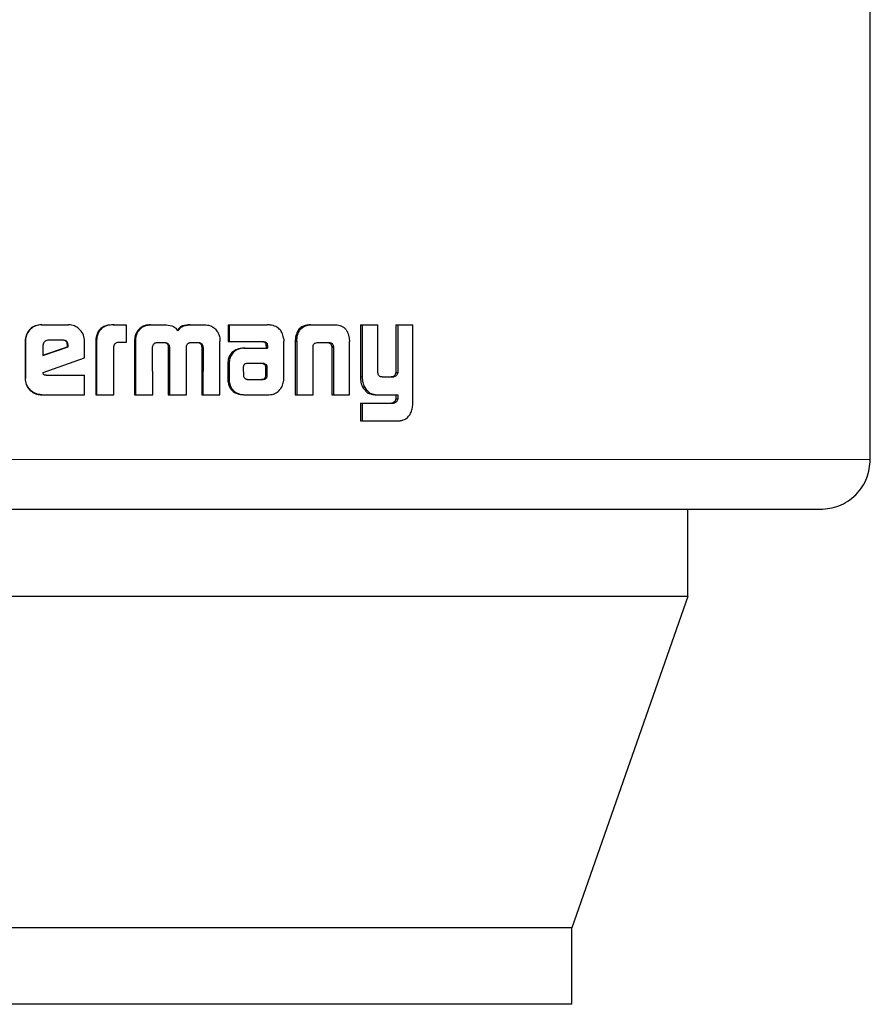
# Model space of a CAD drawing. Header units: millimetres. Extents: x 32 to 243, y 85 to 168.
# Tile 13 of 68: x 68.784 to 69.675, y 84.511 to 85.542. Entities that reach past the tile are written whole.
import ezdxf

# ---------------------------------------------------------------- set-up
doc = ezdxf.new("R2010")
doc.units = ezdxf.units.MM
doc.linetypes.add('PHANTOM', pattern=[12.7, 6.35, -1.27, 1.27, -1.27, 1.27, -1.27])

msp = doc.modelspace()

# ---------------------------------------------------------------- linework, layer by layer
at = {"color": 7, "linetype": 'Continuous', "lineweight": 25}
for p, q in [((69.6747, 85.0815), (69.6747, 85.5707)), ((68.807, 85.2228), (68.8076, 85.2228)), ((68.8076, 85.2228), (68.8351, 85.2228)), ((68.8823, 85.2228), (68.8832, 85.2228)), ((68.8832, 85.2228), (68.8956, 85.2228)), ((68.8956, 85.2228), (68.8956, 85.2042)), ((68.9211, 85.2228), (68.9221, 85.2228)), ((68.9221, 85.2228), (68.936, 85.2228)), ((68.9628, 85.2228), (68.964, 85.2228)), ((68.964, 85.2228), (68.9776, 85.2228)), ((69.0024, 85.2228), (69.0024, 85.2051)), ((69.0024, 85.2228), (69.0037, 85.2228)), ((69.0037, 85.2228), (69.0037, 85.2051)), ((69.0037, 85.2228), (69.0434, 85.2228)), ((69.0887, 85.2228), (69.0903, 85.2228)), ((69.0903, 85.2228), (69.1138, 85.2228)), ((69.141, 85.2228), (69.141, 85.1681)), ((69.141, 85.2228), (69.1429, 85.2228)), ((69.1429, 85.2228), (69.1429, 85.1681)), ((69.1429, 85.2228), (69.1593, 85.2228)), ((69.1593, 85.1739), (69.1593, 85.2228)), ((69.1781, 85.2228), (69.1781, 85.1727)), ((69.1781, 85.2228), (69.1801, 85.2228)), ((69.1801, 85.2228), (69.1801, 85.1727)), ((69.1801, 85.2228), (69.196, 85.2228)), ((69.196, 85.1421), (69.196, 85.2228)), ((68.7899, 85.2055), (68.7899, 85.1668)), ((68.7899, 85.2055), (68.7904, 85.2055)), ((68.7904, 85.2055), (68.7904, 85.1668)), ((68.8299, 85.2065), (68.8139, 85.2065)), ((68.8522, 85.188), (68.8522, 85.2055)), ((68.9078, 85.2151), (68.9069, 85.2151)), ((69.0608, 85.1667), (69.0608, 85.2056)), ((69.073, 85.2087), (69.0746, 85.2087)), ((69.1292, 85.2087), (69.1295, 85.2053)), ((68.8087, 85.2015), (68.8087, 85.1907)), ((68.8087, 85.1907), (68.835, 85.1996)), ((68.8087, 85.1909), (68.8343, 85.1996)), ((68.835, 85.2014), (68.8343, 85.2014)), ((68.8343, 85.1996), (68.8343, 85.2014)), ((68.835, 85.1996), (68.8343, 85.1996)), ((68.835, 85.1996), (68.835, 85.2014)), ((68.8639, 85.204), (68.8639, 85.1495)), ((68.8639, 85.204), (68.8647, 85.204)), ((68.8647, 85.204), (68.8647, 85.1495)), ((68.8829, 85.1495), (68.8829, 85.2002)), ((68.8956, 85.2042), (68.8876, 85.2042)), ((68.9046, 85.2052), (68.9046, 85.1495)), ((68.9046, 85.2052), (68.9055, 85.2052)), ((68.9055, 85.2052), (68.9055, 85.1495)), ((68.9236, 85.1495), (68.9233, 85.1986)), ((68.9284, 85.2042), (68.9371, 85.2042)), ((68.9399, 85.1995), (68.9399, 85.1495)), ((68.9399, 85.1995), (68.941, 85.1995)), ((68.941, 85.1995), (68.941, 85.1495)), ((68.9589, 85.1495), (68.9589, 85.1995)), ((68.9634, 85.2042), (68.9713, 85.2042)), ((68.9737, 85.2028), (68.9749, 85.2028)), ((68.975, 85.1986), (68.9749, 85.1495)), ((68.975, 85.1986), (68.9762, 85.1986)), ((68.9762, 85.1986), (68.9761, 85.1495)), ((68.9938, 85.1495), (68.9939, 85.2052)), ((69.0024, 85.2051), (69.0037, 85.2051)), ((69.0037, 85.2051), (69.0399, 85.2051)), ((69.019, 85.1983), (69.0204, 85.1983)), ((69.0204, 85.1983), (69.0437, 85.1983)), ((69.042, 85.2023), (69.042, 85.2013)), ((69.042, 85.2023), (69.0435, 85.2023)), ((69.042, 85.2013), (69.0435, 85.2013)), ((69.0422, 85.2002), (69.0422, 85.1983)), ((69.0422, 85.2002), (69.0437, 85.2002)), ((69.0435, 85.2023), (69.0435, 85.2013)), ((69.0437, 85.2002), (69.0437, 85.1983)), ((69.0727, 85.2053), (69.0727, 85.1495)), ((69.0743, 85.2053), (69.0743, 85.1495)), ((69.0914, 85.1495), (69.0914, 85.2001)), ((69.0968, 85.2042), (69.1073, 85.2042)), ((69.1109, 85.2001), (69.1126, 85.2001)), ((69.111, 85.1991), (69.111, 85.1495)), ((69.1128, 85.1991), (69.1128, 85.1495)), ((69.1295, 85.1495), (69.1295, 85.2053)), ((68.809, 85.1727), (68.8522, 85.188)), ((69.0021, 85.181), (69.0021, 85.166)), ((69.0035, 85.181), (69.0035, 85.166)), ((69.0184, 85.1784), (69.0184, 85.1773)), ((69.0184, 85.1773), (69.0185, 85.1698)), ((69.0219, 85.1821), (69.0211, 85.1819)), ((69.0229, 85.1821), (69.0219, 85.1821)), ((69.0389, 85.1822), (69.0229, 85.1821)), ((69.042, 85.1699), (69.0419, 85.178)), ((69.0434, 85.178), (69.0419, 85.178)), ((69.0435, 85.1699), (69.0434, 85.178)), ((68.7899, 85.1668), (68.7904, 85.1668)), ((68.8121, 85.1698), (68.8522, 85.1698)), ((68.8522, 85.1495), (68.8522, 85.1698)), ((69.0021, 85.166), (69.0035, 85.166)), ((69.0229, 85.1655), (69.0376, 85.1656)), ((69.023, 85.1655), (69.0391, 85.1656)), ((69.0391, 85.1656), (69.0376, 85.1656)), ((69.0425, 85.167), (69.041, 85.167)), ((69.0435, 85.1699), (69.042, 85.1699)), ((69.1636, 85.1681), (69.1751, 85.1681)), ((69.1741, 85.1682), (69.1761, 85.1682)), ((69.1781, 85.1727), (69.1801, 85.1727)), ((69.0024, 85.1628), (69.0037, 85.1628)), ((69.1433, 85.1578), (69.1451, 85.1578)), ((68.8076, 85.1495), (68.807, 85.1495)), ((68.8076, 85.1495), (68.8522, 85.1495)), ((68.8639, 85.1495), (68.8647, 85.1495)), ((68.8647, 85.1495), (68.8829, 85.1495)), ((68.9046, 85.1495), (68.9055, 85.1495)), ((68.9055, 85.1495), (68.9236, 85.1495)), ((68.9399, 85.1495), (68.941, 85.1495)), ((68.941, 85.1495), (68.9589, 85.1495)), ((68.9749, 85.1495), (68.9761, 85.1495)), ((68.9761, 85.1495), (68.9938, 85.1495)), ((69.0199, 85.1495), (69.0213, 85.1495)), ((69.0213, 85.1495), (69.0452, 85.1495)), ((69.0727, 85.1495), (69.0743, 85.1495)), ((69.0743, 85.1495), (69.0914, 85.1495)), ((69.111, 85.1495), (69.1128, 85.1495)), ((69.1128, 85.1495), (69.1295, 85.1495)), ((69.1572, 85.1495), (69.1592, 85.1495)), ((69.1592, 85.1495), (69.1801, 85.1495)), ((69.1781, 85.1495), (69.1781, 85.1452)), ((69.1781, 85.1452), (69.1801, 85.1452)), ((69.1801, 85.1495), (69.1801, 85.1452)), ((69.141, 85.1407), (69.141, 85.1221)), ((69.141, 85.1407), (69.1429, 85.1407)), ((69.1429, 85.1407), (69.1429, 85.1221)), ((69.1429, 85.1407), (69.1755, 85.1407)), ((69.141, 85.1221), (69.1429, 85.1221)), ((69.1429, 85.1221), (69.1809, 85.1221)), ((69.4838, 84.9382), (69.4838, 85.0295)), ((69.4838, 84.9382), (67.9478, 84.9382)), ((69.4838, 84.9382), (69.3624, 84.5912)), ((69.3624, 84.5912), (68.0888, 84.5912)), ((69.3624, 84.5112), (69.3624, 84.5912)), ((69.3624, 84.5112), (68.0888, 84.5112))]:
    msp.add_line(p, q, dxfattribs=at)
at = {"color": 8, "linetype": 'PHANTOM', "lineweight": 18}
for p, q in [((69.0743, 85.2053), (69.0727, 85.2053)), ((69.111, 85.1991), (69.1128, 85.1991)), ((69.0021, 85.181), (69.0035, 85.181)), ((69.0398, 85.1816), (69.0412, 85.1816)), ((69.141, 85.1681), (69.1429, 85.1681)), ((69.1744, 85.1408), (69.1765, 85.1408)), ((69.6747, 85.0815), (68.6684, 85.0815))]:
    msp.add_line(p, q, dxfattribs=at)
at = {"color": 7, "linetype": 'Continuous', "lineweight": 25}
for points, knots in [([(68.807, 85.2228), (68.8048, 85.2226), (68.8004, 85.2221), (68.7951, 85.2184), (68.7914, 85.2135), (68.79, 85.2089), (68.7899, 85.2062), (68.7899, 85.2055)], [0, 0, 0, 0, 0.241663, 0.484859, 0.698311, 0.917589, 1, 1, 1, 1]), ([(68.8076, 85.2228), (68.8054, 85.2226), (68.801, 85.2221), (68.7956, 85.2184), (68.7918, 85.2135), (68.7904, 85.2089), (68.7904, 85.2062), (68.7904, 85.2055)], [0, 0, 0, 0, 0.242812, 0.487187, 0.701527, 0.919954, 1, 1, 1, 1]), ([(68.8522, 85.2055), (68.852, 85.2077), (68.8515, 85.2121), (68.8478, 85.2175), (68.843, 85.2213), (68.8385, 85.2227), (68.8358, 85.2228), (68.8351, 85.2228)], [0, 0, 0, 0, 0.242778, 0.48696, 0.700867, 0.920395, 1, 1, 1, 1]), ([(68.8823, 85.2228), (68.8797, 85.2226), (68.8754, 85.2224), (68.87, 85.2198), (68.8667, 85.2162), (68.8642, 85.2108), (68.864, 85.2066), (68.8639, 85.204)], [0, 0, 0, 0, 0.264565, 0.42696, 0.590382, 0.738808, 1, 1, 1, 1]), ([(68.8832, 85.2228), (68.8805, 85.2226), (68.8762, 85.2224), (68.8708, 85.2197), (68.8674, 85.2162), (68.865, 85.2108), (68.8648, 85.2066), (68.8647, 85.204)], [0, 0, 0, 0, 0.26669, 0.4291, 0.592536, 0.740994, 1, 1, 1, 1]), ([(68.9211, 85.2228), (68.919, 85.2226), (68.9151, 85.2223), (68.9101, 85.2193), (68.9079, 85.2165), (68.9069, 85.2151)], [0, 0, 0, 0, 0.384182, 0.690361, 1, 1, 1, 1]), ([(68.9078, 85.2151), (68.9093, 85.2169), (68.9119, 85.2202), (68.9173, 85.2225), (68.9206, 85.2227), (68.9221, 85.2228)], [0, 0, 0, 0, 0.4062735, 0.7245186, 1, 1, 1, 1]), ([(68.936, 85.2228), (68.9386, 85.2226), (68.9425, 85.2224), (68.9472, 85.2199), (68.9491, 85.2177), (68.9499, 85.2164), (68.95, 85.2163)], [0, 0, 0, 0, 0.4832209, 0.7260413, 0.9699826, 1, 1, 1, 1]), ([(68.9628, 85.2228), (68.9601, 85.2226), (68.9561, 85.2224), (68.9512, 85.2197), (68.9497, 85.2174), (68.9489, 85.2163)], [0, 0, 0, 0, 0.500108, 0.750201, 1, 1, 1, 1]), ([(68.95, 85.2163), (68.9508, 85.2174), (68.9523, 85.2197), (68.9572, 85.2224), (68.9613, 85.2226), (68.964, 85.2228)], [0, 0, 0, 0, 0.249406, 0.499509, 1, 1, 1, 1]), ([(68.9776, 85.2228), (68.9797, 85.2226), (68.9836, 85.2223), (68.9885, 85.2193), (68.9906, 85.2165), (68.9916, 85.2151)], [0, 0, 0, 0, 0.385662, 0.692137, 1, 1, 1, 1]), ([(69.0464, 85.2225), (69.0459, 85.2226), (69.0449, 85.2227), (69.0439, 85.2228), (69.0434, 85.2228)], [0, 0, 0, 0, 0.499986, 1, 1, 1, 1]), ([(69.0606, 85.2088), (69.0601, 85.2108), (69.0593, 85.2144), (69.0562, 85.2185), (69.052, 85.2214), (69.0485, 85.2221), (69.0464, 85.2225)], [0, 0, 0, 0, 0.282977, 0.488449, 0.693679, 1, 1, 1, 1]), ([(69.0887, 85.2228), (69.0862, 85.2226), (69.0823, 85.2223), (69.0776, 85.2193), (69.0746, 85.2154), (69.0734, 85.2115), (69.073, 85.2091), (69.073, 85.2087)], [0, 0, 0, 0, 0.328291, 0.515862, 0.703919, 0.942681, 1, 1, 1, 1]), ([(69.0746, 85.2087), (69.075, 85.2108), (69.0757, 85.2144), (69.0786, 85.2188), (69.0826, 85.2216), (69.0867, 85.2227), (69.0894, 85.2228), (69.0903, 85.2228)], [0, 0, 0, 0, 0.259964, 0.447436, 0.6353, 0.880875, 1, 1, 1, 1]), ([(69.1138, 85.2228), (69.1156, 85.2227), (69.1184, 85.2225), (69.1219, 85.2211), (69.1243, 85.2195), (69.1262, 85.2173), (69.1282, 85.2138), (69.1288, 85.2107), (69.1292, 85.2087)], [0, 0, 0, 0, 0.250411, 0.375685, 0.500833, 0.622464, 0.750767, 1, 1, 1, 1]), ([(68.8139, 85.2065), (68.8131, 85.2064), (68.8118, 85.2063), (68.8101, 85.205), (68.809, 85.2035), (68.8088, 85.2022), (68.8087, 85.2016), (68.8087, 85.2015)], [0, 0, 0, 0, 0.272004, 0.519363, 0.755454, 0.965096, 1, 1, 1, 1]), ([(68.8343, 85.2014), (68.8342, 85.2023), (68.8342, 85.2036), (68.8333, 85.2051), (68.8322, 85.2059), (68.8309, 85.2064), (68.8299, 85.2065), (68.8293, 85.2065)], [0, 0, 0, 0, 0.317571, 0.47449, 0.632105, 0.786553, 1, 1, 1, 1]), ([(68.835, 85.2014), (68.8349, 85.2021), (68.8349, 85.2033), (68.8341, 85.2049), (68.8331, 85.2058), (68.8317, 85.2064), (68.8306, 85.2064), (68.8299, 85.2065)], [0, 0, 0, 0, 0.2732428, 0.436179, 0.6005635, 0.7496441, 1, 1, 1, 1]), ([(68.9069, 85.2151), (68.9063, 85.2139), (68.9052, 85.2117), (68.9046, 85.2083), (68.9046, 85.2062), (68.9046, 85.2052)], [0, 0, 0, 0, 0.391815, 0.692659, 1, 1, 1, 1]), ([(68.9078, 85.2151), (68.9072, 85.2139), (68.9061, 85.2117), (68.9056, 85.2083), (68.9055, 85.2062), (68.9055, 85.2052)], [0, 0, 0, 0, 0.395652, 0.694716, 1, 1, 1, 1]), ([(68.9916, 85.2151), (68.9923, 85.2135), (68.9934, 85.2112), (68.9939, 85.2077), (68.9939, 85.206), (68.9939, 85.2052)], [0, 0, 0, 0, 0.49909, 0.749517, 1, 1, 1, 1]), ([(69.0606, 85.2088), (69.0606, 85.2085), (69.0607, 85.2078), (69.0608, 85.2067), (69.0608, 85.206), (69.0608, 85.2056)], [0, 0, 0, 0, 0.308762, 0.617205, 1, 1, 1, 1]), ([(69.073, 85.2087), (69.0729, 85.2081), (69.0728, 85.207), (69.0727, 85.2058), (69.0727, 85.2053)], [0, 0, 0, 0, 0.5000811, 1, 1, 1, 1]), ([(69.0743, 85.2053), (69.0743, 85.2056), (69.0744, 85.2063), (69.0744, 85.2074), (69.0745, 85.2082), (69.0746, 85.2087)], [0, 0, 0, 0, 0.292178, 0.584089, 1, 1, 1, 1]), ([(68.8876, 85.2042), (68.887, 85.2041), (68.8858, 85.2039), (68.8843, 85.2031), (68.8833, 85.202), (68.883, 85.201), (68.883, 85.2004), (68.8829, 85.2002)], [0, 0, 0, 0, 0.278855, 0.561534, 0.734966, 0.908736, 1, 1, 1, 1]), ([(68.9233, 85.1986), (68.9233, 85.1987), (68.9233, 85.199), (68.9234, 85.1994), (68.9234, 85.1997), (68.9235, 85.1998)], [0, 0, 0, 0, 0.259947, 0.519407, 1, 1, 1, 1]), ([(68.9235, 85.1998), (68.9237, 85.2007), (68.9241, 85.2021), (68.9255, 85.2034), (68.9268, 85.2041), (68.9279, 85.2041), (68.9284, 85.2042)], [0, 0, 0, 0, 0.369185, 0.567702, 0.766411, 1, 1, 1, 1]), ([(68.9361, 85.2042), (68.9368, 85.204), (68.9379, 85.2036), (68.9391, 85.2025), (68.9397, 85.2013), (68.9399, 85.2002), (68.9399, 85.1996), (68.9399, 85.1995)], [0, 0, 0, 0, 0.326838, 0.527935, 0.72933, 0.942534, 1, 1, 1, 1]), ([(68.9371, 85.2042), (68.9378, 85.204), (68.9389, 85.2036), (68.9401, 85.2025), (68.9408, 85.2013), (68.9409, 85.2002), (68.941, 85.1996), (68.941, 85.1995)], [0, 0, 0, 0, 0.326425, 0.527487, 0.728819, 0.941216, 1, 1, 1, 1]), ([(68.9589, 85.1995), (68.9589, 85.2001), (68.959, 85.2013), (68.9599, 85.2027), (68.9608, 85.2034), (68.9614, 85.2037), (68.9616, 85.2038)], [0, 0, 0, 0, 0.369324, 0.615233, 0.860709, 1, 1, 1, 1]), ([(68.9616, 85.2038), (68.9618, 85.2039), (68.9622, 85.204), (68.9628, 85.2041), (68.9632, 85.2042), (68.9634, 85.2042)], [0, 0, 0, 0, 0.340471, 0.669059, 1, 1, 1, 1]), ([(68.9701, 85.2042), (68.9706, 85.2042), (68.9715, 85.2041), (68.9728, 85.2037), (68.9734, 85.2031), (68.9737, 85.2028)], [0, 0, 0, 0, 0.380003, 0.700481, 1, 1, 1, 1]), ([(68.9713, 85.2042), (68.9717, 85.2042), (68.9726, 85.2041), (68.9739, 85.2037), (68.9746, 85.2031), (68.9749, 85.2028)], [0, 0, 0, 0, 0.344413, 0.692378, 1, 1, 1, 1]), ([(68.9737, 85.2028), (68.974, 85.2024), (68.9747, 85.2014), (68.9749, 85.1999), (68.975, 85.1989), (68.975, 85.1986)], [0, 0, 0, 0, 0.365543, 0.814767, 1, 1, 1, 1]), ([(68.9749, 85.2028), (68.9752, 85.2024), (68.976, 85.2014), (68.9762, 85.1999), (68.9762, 85.1989), (68.9762, 85.1986)], [0, 0, 0, 0, 0.3649763, 0.8119446, 1, 1, 1, 1]), ([(69.019, 85.1983), (69.0164, 85.1981), (69.0123, 85.1978), (69.0072, 85.1947), (69.0041, 85.1909), (69.0024, 85.1861), (69.0022, 85.1827), (69.0021, 85.181)], [0, 0, 0, 0, 0.28651, 0.465495, 0.64482, 0.814102, 1, 1, 1, 1]), ([(69.0204, 85.1983), (69.0178, 85.1981), (69.0136, 85.1978), (69.0085, 85.1947), (69.0054, 85.1908), (69.0037, 85.186), (69.0036, 85.1827), (69.0035, 85.181)], [0, 0, 0, 0, 0.28883, 0.467667, 0.646826, 0.816011, 1, 1, 1, 1]), ([(69.0384, 85.2051), (69.0392, 85.205), (69.0403, 85.2047), (69.0414, 85.2038), (69.0419, 85.203), (69.042, 85.2025), (69.042, 85.2023)], [0, 0, 0, 0, 0.480187, 0.712036, 0.875408, 1, 1, 1, 1]), ([(69.0399, 85.2051), (69.0403, 85.205), (69.0412, 85.2049), (69.0422, 85.2044), (69.043, 85.2037), (69.0434, 85.203), (69.0435, 85.2025), (69.0435, 85.2023)], [0, 0, 0, 0, 0.267951, 0.538043, 0.722353, 0.870321, 1, 1, 1, 1]), ([(69.042, 85.2013), (69.0421, 85.2012), (69.0421, 85.2009), (69.0422, 85.2006), (69.0422, 85.2004), (69.0422, 85.2002)], [0, 0, 0, 0, 0.3553427, 0.675252, 1, 1, 1, 1]), ([(69.0435, 85.2013), (69.0435, 85.2012), (69.0436, 85.2009), (69.0437, 85.2006), (69.0437, 85.2004), (69.0437, 85.2002)], [0, 0, 0, 0, 0.3553427, 0.675252, 1, 1, 1, 1]), ([(69.0914, 85.2001), (69.0915, 85.2008), (69.0917, 85.2018), (69.0926, 85.203), (69.0939, 85.2038), (69.0954, 85.2041), (69.0964, 85.2042), (69.0968, 85.2042)], [0, 0, 0, 0, 0.237949, 0.403559, 0.568083, 0.841566, 1, 1, 1, 1]), ([(69.1055, 85.2042), (69.1064, 85.2041), (69.1077, 85.2041), (69.1093, 85.2033), (69.1103, 85.2022), (69.1107, 85.2011), (69.1108, 85.2004), (69.1109, 85.2001)], [0, 0, 0, 0, 0.345128, 0.539489, 0.735335, 0.907007, 1, 1, 1, 1]), ([(69.1073, 85.2042), (69.1079, 85.2042), (69.1091, 85.2041), (69.1106, 85.2036), (69.1118, 85.2026), (69.1124, 85.2014), (69.1126, 85.2005), (69.1126, 85.2001)], [0, 0, 0, 0, 0.247529, 0.497731, 0.672675, 0.848117, 1, 1, 1, 1]), ([(69.1109, 85.2001), (69.1109, 85.2), (69.111, 85.1998), (69.111, 85.1994), (69.111, 85.1992), (69.111, 85.1991)], [0, 0, 0, 0, 0.3569875, 0.6758434, 1, 1, 1, 1]), ([(69.1126, 85.2001), (69.1127, 85.2), (69.1127, 85.1998), (69.1128, 85.1994), (69.1128, 85.1992), (69.1128, 85.1991)], [0, 0, 0, 0, 0.360456, 0.678073, 1, 1, 1, 1]), ([(69.0211, 85.1819), (69.0208, 85.1819), (69.0202, 85.1818), (69.0194, 85.1812), (69.0188, 85.1802), (69.0185, 85.1793), (69.0184, 85.1786), (69.0184, 85.1784)], [0, 0, 0, 0, 0.216705, 0.399993, 0.583157, 0.901231, 1, 1, 1, 1]), ([(69.0398, 85.1816), (69.0394, 85.1818), (69.0389, 85.1821), (69.0381, 85.1822), (69.0376, 85.1822), (69.0374, 85.1822)], [0, 0, 0, 0, 0.437605, 0.717218, 1, 1, 1, 1]), ([(69.0412, 85.1816), (69.0409, 85.1818), (69.0404, 85.1821), (69.0396, 85.1822), (69.0391, 85.1822), (69.0389, 85.1822)], [0, 0, 0, 0, 0.43599, 0.716648, 1, 1, 1, 1]), ([(69.0419, 85.178), (69.0419, 85.1784), (69.0419, 85.179), (69.0417, 85.1798), (69.0414, 85.1805), (69.0407, 85.181), (69.0401, 85.1814), (69.0398, 85.1816)], [0, 0, 0, 0, 0.2636443, 0.4117025, 0.5161418, 0.7409592, 1, 1, 1, 1]), ([(69.0434, 85.178), (69.0434, 85.1784), (69.0434, 85.179), (69.0432, 85.1798), (69.0429, 85.1805), (69.0422, 85.181), (69.0416, 85.1814), (69.0412, 85.1816)], [0, 0, 0, 0, 0.263288, 0.410892, 0.51494, 0.737585, 1, 1, 1, 1]), ([(68.7899, 85.1668), (68.7901, 85.1645), (68.7905, 85.16), (68.7943, 85.1547), (68.7992, 85.1509), (68.8037, 85.1496), (68.8063, 85.1495), (68.807, 85.1495)], [0, 0, 0, 0, 0.245154, 0.492123, 0.703189, 0.921905, 1, 1, 1, 1]), ([(68.8076, 85.1495), (68.8053, 85.1497), (68.8009, 85.1501), (68.7955, 85.154), (68.7918, 85.1589), (68.7904, 85.1634), (68.7904, 85.1661), (68.7904, 85.1668)], [0, 0, 0, 0, 0.246528, 0.494845, 0.70689, 0.924821, 1, 1, 1, 1]), ([(68.8121, 85.1698), (68.8116, 85.1698), (68.8108, 85.1699), (68.81, 85.1702), (68.8095, 85.1706), (68.8091, 85.1714), (68.809, 85.1721), (68.809, 85.1727)], [0, 0, 0, 0, 0.33505, 0.463212, 0.562685, 0.662349, 1, 1, 1, 1]), ([(69.0021, 85.166), (69.0022, 85.1655), (69.0022, 85.1644), (69.0023, 85.1633), (69.0024, 85.1628)], [0, 0, 0, 0, 0.499997, 1, 1, 1, 1]), ([(69.0035, 85.166), (69.0035, 85.1657), (69.0035, 85.165), (69.0036, 85.1639), (69.0037, 85.1632), (69.0037, 85.1628)], [0, 0, 0, 0, 0.304809, 0.609826, 1, 1, 1, 1]), ([(69.0185, 85.1698), (69.0185, 85.1694), (69.0186, 85.1686), (69.019, 85.1678), (69.0193, 85.1674), (69.0194, 85.1673)], [0, 0, 0, 0, 0.394537, 0.860843, 1, 1, 1, 1]), ([(69.0194, 85.1673), (69.0198, 85.1669), (69.0203, 85.1663), (69.0213, 85.1659), (69.0218, 85.1658), (69.0221, 85.1657)], [0, 0, 0, 0, 0.467294, 0.730562, 1, 1, 1, 1]), ([(69.0221, 85.1657), (69.0222, 85.1657), (69.0224, 85.1656), (69.0227, 85.1655), (69.0229, 85.1655), (69.023, 85.1655)], [0, 0, 0, 0, 0.359972, 0.677762, 1, 1, 1, 1]), ([(69.0376, 85.1656), (69.038, 85.1657), (69.0389, 85.1657), (69.0401, 85.1661), (69.0407, 85.1667), (69.041, 85.167)], [0, 0, 0, 0, 0.33959, 0.681211, 1, 1, 1, 1]), ([(69.0391, 85.1656), (69.0395, 85.1657), (69.0403, 85.1657), (69.0416, 85.1661), (69.0422, 85.1667), (69.0425, 85.167)], [0, 0, 0, 0, 0.340353, 0.682702, 1, 1, 1, 1]), ([(69.041, 85.167), (69.0412, 85.1673), (69.0416, 85.1679), (69.042, 85.1688), (69.042, 85.1695), (69.042, 85.1699)], [0, 0, 0, 0, 0.332669, 0.66761, 1, 1, 1, 1]), ([(69.0425, 85.167), (69.0427, 85.1673), (69.0431, 85.1679), (69.0434, 85.1688), (69.0435, 85.1695), (69.0435, 85.1699)], [0, 0, 0, 0, 0.332412, 0.667344, 1, 1, 1, 1]), ([(69.0606, 85.1633), (69.0606, 85.1636), (69.0607, 85.1643), (69.0608, 85.1654), (69.0608, 85.1662), (69.0608, 85.1667)], [0, 0, 0, 0, 0.294657, 0.589564, 1, 1, 1, 1]), ([(69.141, 85.1681), (69.1411, 85.1667), (69.1411, 85.1643), (69.1418, 85.1608), (69.1428, 85.1588), (69.1433, 85.1578)], [0, 0, 0, 0, 0.372653, 0.679208, 1, 1, 1, 1]), ([(69.1429, 85.1681), (69.1429, 85.1667), (69.143, 85.1643), (69.1437, 85.1607), (69.1446, 85.1588), (69.1451, 85.1578)], [0, 0, 0, 0, 0.376338, 0.681044, 1, 1, 1, 1]), ([(69.1636, 85.1681), (69.1631, 85.1681), (69.1621, 85.1682), (69.1608, 85.169), (69.1599, 85.1701), (69.1594, 85.1718), (69.1593, 85.1732), (69.1593, 85.1739)], [0, 0, 0, 0, 0.231511, 0.38691, 0.542826, 0.744804, 1, 1, 1, 1]), ([(69.1741, 85.1682), (69.174, 85.1682), (69.1738, 85.1681), (69.1734, 85.1681), (69.1732, 85.1681), (69.1731, 85.1681)], [0, 0, 0, 0, 0.3594463, 0.6783205, 1, 1, 1, 1]), ([(69.1781, 85.1727), (69.1779, 85.172), (69.1777, 85.1708), (69.1767, 85.1694), (69.1755, 85.1686), (69.1746, 85.1683), (69.1741, 85.1682)], [0, 0, 0, 0, 0.3133668, 0.5304279, 0.7477639, 1, 1, 1, 1]), ([(69.1761, 85.1682), (69.176, 85.1682), (69.1758, 85.1681), (69.1754, 85.1681), (69.1752, 85.1681), (69.1751, 85.1681)], [0, 0, 0, 0, 0.3620961, 0.6795214, 1, 1, 1, 1]), ([(69.1801, 85.1727), (69.18, 85.1721), (69.1797, 85.1709), (69.1788, 85.1695), (69.1776, 85.1686), (69.1766, 85.1684), (69.1761, 85.1682)], [0, 0, 0, 0, 0.292509, 0.511529, 0.731138, 1, 1, 1, 1]), ([(69.0024, 85.1628), (69.003, 85.1604), (69.004, 85.1566), (69.0078, 85.1526), (69.0127, 85.1501), (69.0169, 85.1495), (69.0196, 85.1495), (69.0199, 85.1495)], [0, 0, 0, 0, 0.283035, 0.470347, 0.656856, 0.960236, 1, 1, 1, 1]), ([(69.0037, 85.1628), (69.0043, 85.1604), (69.0053, 85.1566), (69.0091, 85.1526), (69.014, 85.1501), (69.0182, 85.1495), (69.0209, 85.1495), (69.0213, 85.1495)], [0, 0, 0, 0, 0.281051, 0.468245, 0.654646, 0.958968, 1, 1, 1, 1]), ([(69.0452, 85.1495), (69.0474, 85.1497), (69.0513, 85.1501), (69.056, 85.1536), (69.0592, 85.158), (69.0601, 85.1616), (69.0606, 85.1633)], [0, 0, 0, 0, 0.2968197, 0.5342094, 0.7716294, 1, 1, 1, 1]), ([(69.1433, 85.1578), (69.1447, 85.1556), (69.1472, 85.1519), (69.1525, 85.1497), (69.1557, 85.1495), (69.1572, 85.1495)], [0, 0, 0, 0, 0.429329, 0.716213, 1, 1, 1, 1]), ([(69.1451, 85.1578), (69.1466, 85.1556), (69.1491, 85.1519), (69.1545, 85.1497), (69.1576, 85.1495), (69.1592, 85.1495)], [0, 0, 0, 0, 0.4325335, 0.7226063, 1, 1, 1, 1]), ([(69.1781, 85.1452), (69.1779, 85.1444), (69.1776, 85.1432), (69.1765, 85.1419), (69.1755, 85.1412), (69.1748, 85.1409), (69.1744, 85.1408)], [0, 0, 0, 0, 0.353066, 0.590219, 0.826534, 1, 1, 1, 1]), ([(69.1801, 85.1452), (69.1799, 85.1445), (69.1797, 85.1434), (69.1787, 85.142), (69.1776, 85.1412), (69.1768, 85.141), (69.1765, 85.1408)], [0, 0, 0, 0, 0.3162455, 0.5548394, 0.7929321, 1, 1, 1, 1]), ([(69.1744, 85.1408), (69.1743, 85.1408), (69.1741, 85.1407), (69.1738, 85.1407), (69.1736, 85.1407), (69.1735, 85.1407)], [0, 0, 0, 0, 0.3530679, 0.6737775, 1, 1, 1, 1]), ([(69.1765, 85.1408), (69.1763, 85.1408), (69.1761, 85.1407), (69.1758, 85.1407), (69.1756, 85.1407), (69.1755, 85.1407)], [0, 0, 0, 0, 0.3517921, 0.6732068, 1, 1, 1, 1]), ([(69.1842, 85.1225), (69.1862, 85.1232), (69.1895, 85.1245), (69.1931, 85.1288), (69.195, 85.1334), (69.1955, 85.1368), (69.1958, 85.1384)], [0, 0, 0, 0, 0.316516, 0.546959, 0.776348, 1, 1, 1, 1]), ([(69.1958, 85.1384), (69.1958, 85.1387), (69.1959, 85.1394), (69.196, 85.1406), (69.196, 85.1415), (69.196, 85.1421)], [0, 0, 0, 0, 0.275301, 0.550516, 1, 1, 1, 1]), ([(69.1809, 85.1221), (69.1812, 85.1221), (69.1818, 85.1221), (69.1829, 85.1222), (69.1837, 85.1224), (69.1842, 85.1225)], [0, 0, 0, 0, 0.26004, 0.52038, 1, 1, 1, 1]), ([(69.6226, 85.0295), (69.6292, 85.0302), (69.6393, 85.0312), (69.6514, 85.0377), (69.6597, 85.0445), (69.6664, 85.0528), (69.6729, 85.0649), (69.674, 85.075), (69.6747, 85.0815)], [0, 0, 0, 0, 0.239453, 0.368361, 0.5, 0.631639, 0.760547, 1, 1, 1, 1]), ([(68.6684, 85.0295), (68.6966, 85.0295), (68.7549, 85.0295), (68.8445, 85.0295), (68.9395, 85.0295), (69.0392, 85.0295), (69.1421, 85.0295), (69.2356, 85.0295), (69.3183, 85.0295), (69.3897, 85.0295), (69.4553, 85.0295), (69.5128, 85.0295), (69.5603, 85.0295), (69.5956, 85.0295), (69.6184, 85.0295), (69.6212, 85.0295), (69.6226, 85.0295)], [0, 0, 0, 0, 0.056512, 0.116767, 0.180699, 0.251723, 0.328021, 0.409681, 0.474925, 0.543226, 0.614383, 0.68811, 0.76403, 0.841683, 0.920534, 1, 1, 1, 1])]:
    msp.add_open_spline(points, degree=3, knots=knots, dxfattribs=at)

doc.saveas('drawing.dxf')
